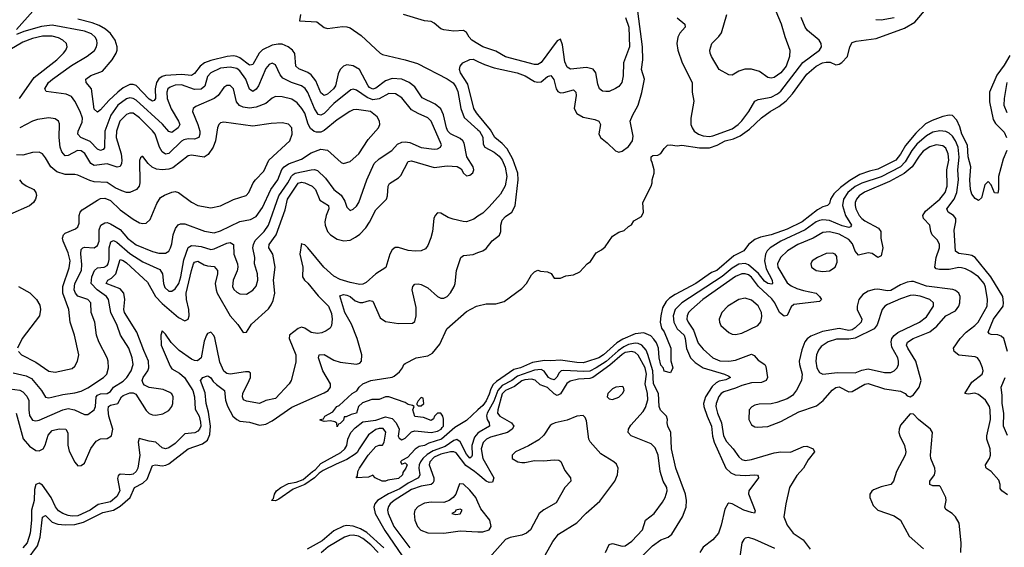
# Model space of a CAD drawing. Header units: inches. Extents: x 1843162 to 1959474, y 907081 to 1016326.
# Tile 158 of 256: x 1857170 to 1863250, y 984942 to 988197. Entities that reach past the tile are written whole.
import ezdxf

# ---------------------------------------------------------------- set-up
doc = ezdxf.new("R2010")
doc.units = ezdxf.units.IN
doc.header["$MEASUREMENT"] = 0
doc.layers.add('B8958', color=7, linetype='Continuous')
doc.layers.add('B8968', color=7, linetype='Continuous')

msp = doc.modelspace()

# ---------------------------------------------------------------- linework, layer by layer
at = {"layer": 'B8958', "color": 5}
for points, elevation in [([(1857150, 988137), (1857251.7, 988250), (1857262.4, 988270), (1857265.4, 988290), (1857260.4, 988310), (1857236.9, 988336.9), (1857197.6, 988357.6), (1857010, 988398.1)], 540), ([(1857147.5, 985770), (1857192, 985612.1), (1857230, 985565.1), (1857270, 985539.8), (1857290, 985537.8), (1857314.7, 985550), (1857328, 985572), (1857345.8, 985634.2), (1857370, 985663.1), (1857413.6, 985673.6), (1857454.3, 985670), (1857467.9, 985647.9), (1857467.6, 985572.4), (1857475.6, 985535.6), (1857510, 985466.4), (1857530, 985445.3), (1857550, 985446.3), (1857570, 985461.1), (1857608.3, 985551.7), (1857642.7, 985597.3), (1857670, 985610.1), (1857710, 985613.7), (1857736.1, 985630), (1857744.7, 985670), (1857719.8, 985750), (1857715.6, 985790), (1857718.4, 985810), (1857730, 985819.1), (1857775.5, 985830), (1857799.3, 985870), (1857810, 985878.9), (1857850, 985893.9), (1857870, 985893.9), (1857886.9, 985886.9), (1857950, 985785.6), (1857970, 985766.4), (1857990, 985759.4), (1858010, 985757.6), (1858054.5, 985765.5), (1858090, 985785.3), (1858109.3, 985810), (1858116.6, 985830), (1858116.9, 985870), (1858108.6, 985888.6), (1858097.9, 985897.9), (1858055.5, 985915.5), (1857968.7, 985928.7), (1857941.5, 985941.5), (1857932.2, 985952.2), (1857925.7, 985970), (1857931.5, 985990), (1857960.6, 986030), (1857967.9, 986050), (1857966.2, 986090), (1857935.7, 986155.7), (1857894.4, 986270), (1857817.7, 986390), (1857813.9, 986410), (1857819.4, 986470), (1857812.7, 986510), (1857790, 986536.4), (1857704.1, 986570), (1857714.8, 986590), (1857737.3, 986602.7), (1857764.6, 986630), (1857790, 986717.3), (1857810, 986712.2), (1857830, 986697.4), (1857958.5, 986578.5), (1858008.4, 986490), (1858050, 986445.7), (1858150, 986360.4), (1858190, 986339.3), (1858209.8, 986350.2), (1858215.8, 986370), (1858215.3, 986410), (1858199.6, 986470), (1858199, 986510), (1858230, 986650.3), (1858242.9, 986690), (1858250, 986700.5), (1858270, 986707.4), (1858310, 986684.4), (1858330, 986678.2), (1858370, 986675), (1858390.8, 986650), (1858390.7, 986630), (1858376.5, 986570), (1858382.4, 986530), (1858390.1, 986510), (1858469.1, 986370), (1858516.5, 986316.5), (1858550, 986266.7), (1858570, 986268.7), (1858600.5, 986319.5), (1858706.1, 986413.9), (1858722.9, 986437.1), (1858735.2, 986464.8), (1858746, 986510), (1858738.2, 986590), (1858747.5, 986670), (1858733.4, 986750), (1858708.7, 986790), (1858709.9, 986810), (1858753.5, 986870), (1858810, 987023.2), (1858823.3, 987090), (1858890, 987187.9), (1858910, 987193.9), (1858930, 987190.4), (1858977.1, 987170), (1858996.1, 987150), (1859023.6, 987083.6), (1859076.6, 987050), (1859079.2, 987030), (1859062.5, 986990), (1859054.5, 986950), (1859056.1, 986930), (1859070, 986890.3), (1859090.2, 986870), (1859130, 986843.7), (1859171.7, 986831.7), (1859210, 986837.8), (1859244.5, 986855.5), (1859270, 986874.5), (1859306.9, 986913.1), (1859330, 986947.2), (1859370, 987024.8), (1859434.8, 987090), (1859441.9, 987110), (1859446.3, 987170), (1859454.1, 987185.9), (1859510, 987221.8), (1859523.8, 987236.2), (1859570, 987321.5), (1859590, 987326.3), (1859730, 987285.8), (1859810, 987295.7), (1859871.4, 987291.4), (1859896.2, 987276.2), (1859910, 987250.4), (1859930, 987234.6), (1859950, 987236.9), (1859968.7, 987251.3), (1859975.5, 987270), (1859971.4, 987290), (1859931.8, 987351.8), (1859915.4, 987435.4), (1859906.6, 987450), (1859890, 987463.4), (1859830, 987493.6), (1859814.4, 987510), (1859805.7, 987530), (1859787.8, 987610), (1859770, 987647.3), (1859734.9, 987674.9), (1859655.8, 987715.8), (1859610, 987782.3), (1859575.4, 987810), (1859530, 987829.9), (1859470, 987834), (1859430, 987819.1), (1859370, 987774.8), (1859350, 987768.4), (1859330, 987779.6), (1859321.8, 987790), (1859268.8, 987888.8), (1859230, 987913.2), (1859190, 987918.6), (1859168.9, 987911.1), (1859148.3, 987890), (1859137, 987863), (1859119.7, 987790), (1859108.5, 987770), (1859070, 987737.5), (1859050, 987729.9), (1859030, 987746.2), (1858998.8, 987818.8), (1858970, 987857.5), (1858950, 987871.8), (1858893.4, 987893.4), (1858876.3, 987910), (1858868.3, 987988.3), (1858853.7, 988010), (1858827.2, 988030), (1858790, 988045.1), (1858766, 988046), (1858730, 988039.3), (1858670, 988011.4), (1858648.6, 987990), (1858610, 987921.3), (1858601.2, 987918.8), (1858590, 987916.6), (1858530, 987961.3), (1858510, 987970.8), (1858490, 987973.6), (1858450.4, 987970), (1858350, 987945.2), (1858312.1, 987930), (1858284.4, 987910), (1858250, 987864.1), (1858230, 987853.6), (1858170, 987859.2), (1858070, 987852.1), (1858050, 987846.6), (1858028.3, 987831.7), (1858014.9, 987810), (1858006, 987770), (1858008.7, 987711.3), (1858001.4, 987698.6), (1857990, 987693.7), (1857970, 987706.5), (1857890, 987790.9), (1857870, 987798.2), (1857850, 987796.7), (1857810, 987777.4), (1857776.2, 987750), (1857721.2, 987698.8), (1857670, 987640.2), (1857650, 987626), (1857630, 987645.1), (1857612.9, 987770), (1857580.4, 987810), (1857578.9, 987830), (1857610, 987853.6), (1857681.1, 987878.9), (1857741.8, 987950), (1857766.2, 987990), (1857771.6, 988010), (1857771, 988030), (1857759.9, 988070), (1857731.7, 988111.7), (1857699.1, 988139.1), (1857660.9, 988160.8), (1857617.3, 988177.3), (1857530, 988200.5)], 520), ([(1858905.1, 988230), (1858897.2, 988190), (1859004.7, 988184.7), (1859050, 988149.7), (1859070, 988143), (1859164.1, 988155.9), (1859190, 988154), (1859210, 988146.3), (1859279.3, 988099.3), (1859396, 987990), (1859410, 987982.8), (1859550, 987950.3), (1859625.9, 987925.9), (1859810, 987833.1), (1859847.3, 987807.3), (1859863.5, 987783.5), (1859874.9, 987754.9), (1859894.5, 987650), (1859913.9, 987593.9), (1860000, 987518.3)], 480), ([(1860000, 988048.2), (1859962.9, 988070), (1859945.4, 988090), (1859930, 988117.4), (1859910.1, 988130.1), (1859850, 988127.1), (1859790, 988134), (1859770, 988140.4), (1859730, 988176.3), (1859710, 988185.7), (1859669.7, 988189.7), (1859539.3, 988230)], 480), ([(1857110, 985920.3), (1857170.5, 985910.5), (1857190, 985900.7), (1857214.2, 985874.2), (1857226.7, 985846.7), (1857225.7, 985790), (1857230, 985755.8), (1857250, 985726.2), (1857270, 985722.2), (1857290, 985726.3), (1857435.6, 985790), (1857470, 985798.5), (1857509.3, 985789.3), (1857570, 985760.2), (1857590, 985760.8), (1857630, 985790.3), (1857637.8, 985810), (1857642.6, 985870), (1857650, 985880.7), (1857670, 985889.3), (1857710, 985890.1), (1857730, 985903.6), (1857750, 985930.1), (1857810, 985966.9), (1857831.9, 985990), (1857858.5, 986030), (1857871.1, 986068.9), (1857864.7, 986110), (1857843.2, 986170), (1857792.7, 986250), (1857772.3, 986310), (1857733.6, 986390), (1857717.8, 986470), (1857706.8, 986490), (1857648.8, 986530), (1857610.4, 986570), (1857615.9, 986610), (1857632.4, 986650), (1857650, 986666.1), (1857691, 986670), (1857710, 986680.5), (1857716, 986690), (1857722.1, 986717.9), (1857721.8, 986790), (1857732.8, 986827.2), (1857750, 986835.5), (1857770, 986825.4), (1857850, 986755.5), (1857930, 986703.1), (1858036, 986656), (1858052.3, 986630), (1858057.4, 986570), (1858065.6, 986545.6), (1858090, 986522.6), (1858110, 986521.7), (1858130, 986535.8), (1858153.1, 986570), (1858164.9, 986610), (1858184.5, 986715.5), (1858210, 986791.4), (1858230, 986803.7), (1858257.2, 986802.8), (1858290, 986798.1), (1858350, 986779.3), (1858370, 986783.8), (1858450, 986818.8), (1858470, 986822.5), (1858489.4, 986809.4), (1858492.1, 986750), (1858514.1, 986690), (1858516.6, 986670), (1858512.3, 986647.7), (1858487.6, 986590), (1858484, 986550), (1858491.9, 986531.9), (1858510, 986516.5), (1858530, 986506.5), (1858570, 986504), (1858610, 986528), (1858620.3, 986539.7), (1858630, 986552.4), (1858640.6, 986590), (1858639.5, 986630), (1858621, 986690), (1858623.1, 986730), (1858609.9, 986789.9), (1858613.7, 986810), (1858624.9, 986835.1), (1858680.7, 986890), (1858706.9, 986930), (1858769.5, 987110.5), (1858825.9, 987190), (1858847.8, 987232.2), (1858858, 987242), (1858870.5, 987249.5), (1858970, 987271.7), (1858990, 987272.6), (1859010, 987265.9), (1859059.4, 987219.4), (1859110, 987150.2), (1859154.5, 987114.5), (1859177, 987077), (1859190, 987040.7), (1859210, 987020.4), (1859230, 987028.9), (1859250, 987047.2), (1859263.5, 987070), (1859313, 987210), (1859359.9, 987310), (1859390, 987339), (1859468.5, 987390), (1859503.5, 987430), (1859530, 987441.7), (1859550, 987444.2), (1859578.4, 987438.4), (1859650, 987408.8), (1859730, 987398), (1859750, 987400.9), (1859769.4, 987410), (1859774.5, 987425.5), (1859710, 987570.7), (1859690, 987590.6), (1859630, 987617.4), (1859590, 987641.3), (1859530, 987714.2), (1859490, 987740.6), (1859450, 987740.8), (1859390, 987709.5), (1859350, 987703.2), (1859316.3, 987716.3), (1859250, 987763), (1859230, 987767.9), (1859215.4, 987764.6), (1859110, 987679.2), (1859050, 987617.6), (1859030, 987608.9), (1859013.1, 987613.1), (1858990, 987649), (1858950, 987747.1), (1858933.2, 987773.2), (1858909.9, 987789.9), (1858848.9, 987808.9), (1858795.9, 987835.9), (1858777.6, 987857.6), (1858750, 987918), (1858730, 987929.7), (1858710, 987919.7), (1858690, 987896), (1858644.7, 987790), (1858630, 987767.6), (1858610, 987754.6), (1858590, 987767.6), (1858566.6, 987830), (1858530, 987881.4), (1858510, 987895.3), (1858470, 987904.5), (1858410, 987897.3), (1858351, 987870), (1858330, 987846.4), (1858313.2, 987786.8), (1858290, 987767.6), (1858250, 987765.4), (1858170, 987794.8), (1858130, 987792.8), (1858098.6, 987781.4), (1858085.8, 987770), (1858078, 987750), (1858081.1, 987710), (1858106.2, 987646.2), (1858151.3, 987570), (1858158.1, 987550), (1858149.5, 987530), (1858110, 987501.6), (1858090, 987506.4), (1858051.9, 987551.9), (1857890, 987700.9), (1857870, 987711.6), (1857850, 987714.1), (1857830, 987709.1), (1857776.6, 987670), (1857732.8, 987607.2), (1857694.8, 987510), (1857694.3, 987405.7), (1857684.7, 987395.3), (1857670, 987390.7), (1857650, 987399.1), (1857604.6, 987444.6), (1857548.3, 987470), (1857529.9, 987489.9), (1857531.9, 987510), (1857555.8, 987564.2), (1857558.1, 987590), (1857544, 987630), (1857510, 987695.3), (1857490, 987724.1), (1857457, 987737), (1857334.3, 987754.3), (1857326, 987770), (1857348.3, 987810), (1857371.6, 987830), (1857490, 987914.1), (1857587.7, 987972.3), (1857632, 988008), (1857644.7, 988030), (1857649.1, 988050), (1857646.4, 988070), (1857635.9, 988090), (1857613.7, 988110), (1857570, 988126.5), (1857370, 988163.7), (1857305, 988155), (1857195.8, 988124.2), (1857150, 988105.6)], 540), ([(1857169.7, 987710.3), (1857259.5, 987840.5), (1857400.2, 987950), (1857440.6, 987990), (1857455.7, 988010), (1857463.1, 988030), (1857458.2, 988050), (1857436.4, 988070), (1857410, 988084.7), (1857370, 988095.5), (1857310, 988095.6), (1857250, 988081.7), (1857190, 988058.9), (1857109.4, 988010.6)], 560), ([(1860000, 987611.2), (1859990, 987623.2), (1859973.5, 987650), (1859938.3, 987798.3), (1859891.7, 987870), (1859885, 987890), (1859889.1, 987910.9), (1859906.6, 987930), (1859950, 987950.8), (1859970, 987953.9), (1860000, 987940.1)], 460), ([(1857130, 986019.1), (1857210, 985998.9), (1857243.2, 985983.2), (1857304.1, 985910), (1857330, 985868.1), (1857350, 985864.6), (1857367.6, 985867.6), (1857435.8, 985884.2), (1857510, 985894.3), (1857550, 985906.1), (1857590, 985925.8), (1857687, 985990), (1857708.9, 986010), (1857718.4, 986050), (1857716.5, 986090), (1857710.8, 986110), (1857658.4, 986210), (1857644.4, 986250), (1857633.2, 986330), (1857610.6, 986390), (1857609.8, 986450), (1857590.7, 986470.7), (1857530, 986491.6), (1857513.8, 986510), (1857506.5, 986530), (1857510.7, 986570), (1857551.1, 986650), (1857554, 986686), (1857547.8, 986752.2), (1857550, 986778.4), (1857558.9, 986790), (1857570, 986794.5), (1857630, 986790.1), (1857650, 986802.9), (1857661, 986830), (1857660, 986900), (1857670.4, 986929.6), (1857695.9, 986944.1), (1857710, 986945.3), (1857730, 986936.8), (1857790, 986902.8), (1857836.3, 986850), (1857890, 986808.4), (1857990, 986766.4), (1858030, 986756.3), (1858070, 986756.2), (1858091.1, 986768.9), (1858101.8, 986790), (1858110, 986814.8), (1858117.1, 986870), (1858131.3, 986908.7), (1858148.9, 986931.1), (1858162.5, 986937.5), (1858190, 986938.5), (1858311.4, 986891.4), (1858370, 986881.9), (1858410, 986894.1), (1858529, 986951), (1858595.6, 986964.4), (1858630, 986982.1), (1858670, 987039.3), (1858720.9, 987150), (1858764.3, 987210), (1858788.1, 987271.9), (1858802.8, 987290), (1858830, 987308), (1858910, 987336.4), (1858970, 987376.4), (1859030, 987398.4), (1859071.1, 987391.1), (1859156, 987316), (1859170, 987310.2), (1859210, 987322.2), (1859263.7, 987370), (1859321.7, 987458.3), (1859386, 987530), (1859394, 987550), (1859392.1, 987570), (1859377.7, 987597.7), (1859336.3, 987630), (1859250, 987642.4), (1859230, 987639.9), (1859208.4, 987631.6), (1859130, 987578.9), (1859050, 987512.9), (1859030, 987503.8), (1859003.6, 987503.6), (1858988.1, 987508.1), (1858966.1, 987526.1), (1858952.4, 987552.4), (1858930, 987621.2), (1858912.9, 987650), (1858884.1, 987684.1), (1858850, 987707.1), (1858790, 987720.8), (1858750, 987722.6), (1858730, 987713.6), (1858690, 987680.5), (1858630, 987657.5), (1858590, 987652.1), (1858550, 987657.5), (1858527.4, 987667.4), (1858508.7, 987690), (1858490, 987771.2), (1858470, 987790.8), (1858450, 987791.8), (1858430, 987779.7), (1858395, 987730), (1858370.1, 987709.9), (1858258.1, 987661.9), (1858241.1, 987650), (1858236.2, 987630), (1858270.4, 987550.4), (1858282.1, 987510), (1858283.3, 987490), (1858276.3, 987470), (1858250, 987459.4), (1858210, 987461.8), (1858184, 987456), (1858170, 987448.3), (1858090, 987370.5), (1858070, 987368.3), (1858050, 987381.2), (1858033.9, 987410), (1858006.8, 987490), (1857990, 987512.2), (1857910, 987591.8), (1857870, 987619.6), (1857850, 987619.6), (1857830, 987612.2), (1857787.6, 987570), (1857767.6, 987510), (1857764.8, 987470), (1857797.4, 987370), (1857801.6, 987330), (1857799.3, 987310), (1857790, 987291.8), (1857771.8, 987288.2), (1857710, 987308.7), (1857630, 987297.9), (1857610, 987309.9), (1857571.4, 987371.4), (1857550, 987388.6), (1857527.2, 987390), (1857470, 987359.3), (1857450, 987358), (1857430, 987381.1), (1857420.3, 987410), (1857413.1, 987470), (1857415.2, 987555.2), (1857409.7, 987570), (1857390, 987584.5), (1857350.6, 987590.6), (1857279.2, 987580.8), (1857250, 987570.6), (1857170, 987529.8)], 560), ([(1857162, 986150), (1857182, 986130), (1857270, 986083.5), (1857350, 986029.4), (1857390, 986022.3), (1857494.7, 986045.3), (1857510, 986060.4), (1857526.6, 986090), (1857535.4, 986130), (1857508.6, 986250), (1857480.8, 986330), (1857473, 986410), (1857436, 986510), (1857435.6, 986550), (1857474.8, 986665.2), (1857480.8, 986710), (1857470, 986758.9), (1857438, 986830), (1857434.8, 986850), (1857439.7, 986870), (1857450, 986880.3), (1857513.9, 986906.1), (1857530, 986918.7), (1857537.7, 986942.3), (1857537.8, 986990), (1857544.1, 987010), (1857555.3, 987024.7), (1857650, 987084.2), (1857670, 987093.6), (1857696.5, 987096.5), (1857730, 987080.9), (1857790, 987024.2), (1857870, 986966.5), (1857910, 986943.9), (1857930, 986939.1), (1857950, 986942.3), (1857975.6, 986964.4), (1858016.8, 987063.2), (1858040.5, 987099.5), (1858064.6, 987115.4), (1858110, 987133.6), (1858130, 987136.5), (1858150, 987131.3), (1858230, 987071.1), (1858270, 987050.2), (1858350, 987036.9), (1858410, 987048.4), (1858490, 987086.7), (1858567.7, 987112.3), (1858586, 987130), (1858611.6, 987190), (1858625.3, 987210), (1858677.6, 987262.4), (1858708.5, 987330), (1858839.2, 987450), (1858852.5, 987490), (1858849.8, 987529.8), (1858830, 987552.3), (1858790, 987561.4), (1858723.4, 987556.6), (1858610, 987539.5), (1858430, 987565.3), (1858410, 987561.1), (1858399.6, 987550), (1858391, 987529), (1858379, 987450), (1858365.5, 987410), (1858334.8, 987365.2), (1858310.1, 987349.9), (1858230, 987360.5), (1858210, 987356.3), (1858116.2, 987283.8), (1858090, 987274.1), (1858050, 987269.8), (1858014.3, 987274.3), (1857987.4, 987287.4), (1857962.9, 987310), (1857930, 987354), (1857926.4, 987353.6), (1857916, 987344), (1857910.7, 987329.3), (1857911.8, 987190), (1857907.6, 987170), (1857891, 987149), (1857850, 987130.8), (1857830, 987131.5), (1857801.2, 987141.2), (1857760.6, 987160.6), (1857710, 987193.2), (1857630, 987197.5), (1857604.1, 987204.1), (1857530, 987237), (1857510, 987242.2), (1857450, 987242.6), (1857399, 987259), (1857361.6, 987290), (1857330, 987344.7), (1857310, 987369.7), (1857290, 987380.4), (1857250, 987377.2), (1857190, 987361.5), (1857150, 987363.5)], 580), ([(1857168.7, 987210), (1857184.2, 987190), (1857210, 987171.5), (1857256.5, 987150), (1857269, 987130), (1857272.8, 987112.8), (1857268.1, 987090), (1857254.4, 987070), (1857230, 987049), (1857110, 986995.8)], 580), ([(1860000, 986983.9), (1859973.9, 986966.1), (1859930, 986950.9), (1859909, 986951), (1859846, 986966), (1859816.7, 986976.7), (1859770, 987003.5), (1859750, 987006), (1859735.1, 986990), (1859727.8, 986970), (1859718.7, 986890), (1859709.2, 986850.8), (1859690, 986804.9), (1859675.7, 986784.3), (1859648.8, 986771.2), (1859611.6, 986768.4), (1859570, 986772.9), (1859510, 986791), (1859489.3, 986790.7), (1859470, 986778), (1859454.9, 986750), (1859432, 986668), (1859370, 986628.3), (1859310, 986575.9), (1859290, 986565.3), (1859270, 986562.7), (1859210, 986575.9), (1859150, 986595), (1859110, 986614.7), (1859047.7, 986670), (1858950, 986789.4), (1858930, 986808), (1858911.9, 986811.9), (1858910, 986816), (1858899.4, 986750), (1858917.8, 986670), (1858916.8, 986610), (1858928.2, 986590), (1858950, 986571.8), (1859014.1, 986494.1), (1859077.2, 986430), (1859094.7, 986385.3), (1859098.7, 986350), (1859095.6, 986310), (1859086.8, 986293.2), (1859063.6, 986276.4), (1859035, 986265), (1859010, 986261), (1858970, 986268), (1858930, 986294.3), (1858910, 986299.8), (1858890, 986292.8), (1858835.7, 986250), (1858834.5, 986230), (1858874.5, 986130), (1858875.9, 986084.1), (1858847.2, 985970), (1858833.7, 985950), (1858750, 985860.2), (1858690, 985847.3), (1858650, 985828.8), (1858570, 985842.6), (1858552.2, 985852.2), (1858544.9, 985870), (1858548.5, 985890), (1858587.5, 985970), (1858594.7, 985990), (1858595.6, 986015.6), (1858584.8, 986024.8), (1858565.3, 986025.3), (1858470, 986010.5), (1858450, 986014.6), (1858430, 986029.4), (1858405, 986085), (1858374.2, 986234.2), (1858368.7, 986248.7), (1858350, 986270.2), (1858330, 986261.8), (1858324, 986250), (1858310, 986214.6), (1858291.3, 986110), (1858268.1, 986091.9), (1858250, 986093.4), (1858230, 986101.7), (1858155.2, 986155.2), (1858106.1, 986206.1), (1858070, 986257.4), (1858050, 986277.3), (1858041.2, 986250), (1858043.1, 986190), (1858098.6, 986058.6), (1858110, 986043.2), (1858156.5, 986016.5), (1858187.3, 985990), (1858238.6, 985910), (1858248.5, 985870), (1858253.4, 985793.4), (1858277.7, 985750), (1858286.1, 985713.9), (1858287.8, 985690), (1858280.7, 985670), (1858270, 985657.8), (1858251.2, 985648.8), (1858190, 985641.3), (1858130, 985581.5), (1858090, 985554.8), (1858070, 985549.5), (1858050, 985554.8), (1858010, 985591.2), (1857970, 985595.8), (1857907.6, 985612.4), (1857901.8, 985590), (1857912.2, 985510), (1857899.3, 985430), (1857889.6, 985410.4), (1857870, 985394), (1857850, 985388.4), (1857790, 985393), (1857777.6, 985382.4), (1857773.4, 985366.6), (1857788.9, 985290), (1857770, 985255.3), (1857730, 985223.4), (1857654.9, 985205.1), (1857604.9, 985170), (1857530, 985136.6), (1857493.6, 985133.6), (1857470, 985137.3), (1857436.6, 985150), (1857410, 985167.5), (1857391, 985191), (1857363.6, 985250), (1857310, 985325.5), (1857290, 985336.6), (1857270, 985330.2), (1857261.8, 985298.2), (1857259.6, 985230), (1857242.2, 985170), (1857242.8, 985110), (1857235.2, 985030), (1857216.6, 984970), (1857190, 984938.2)], 480), ([(1857215.4, 984864.6), (1857279.1, 984950), (1857296, 985004), (1857311.5, 985128.5), (1857330, 985139.1), (1857370, 985096.8), (1857404.8, 985084.8), (1857450, 985079.6), (1857510, 985081.6), (1857563.1, 985096.9), (1857682.9, 985157.1), (1857750, 985171.4), (1857790, 985196.1), (1857852.2, 985250), (1857879.8, 985310), (1857930, 985337), (1857957.5, 985362.5), (1857990, 985446.5), (1858009.1, 985450.9), (1858050, 985444.9), (1858071.5, 985448.5), (1858090, 985457.5), (1858210, 985550.1), (1858299.2, 985580.8), (1858330, 985603.7), (1858343.2, 985636.8), (1858347.9, 985690), (1858335.2, 985775.2), (1858321.1, 985830), (1858314.7, 985894.7), (1858287.4, 985970), (1858301.6, 985990), (1858330, 986000.2), (1858336.8, 985996.8), (1858350, 985987.7), (1858365, 985965), (1858385.7, 985945.7), (1858435, 985910), (1858441.9, 985850), (1858453.6, 985813.6), (1858487.1, 985750), (1858510, 985730.1), (1858530, 985720.7), (1858590, 985713.4), (1858650, 985694.7), (1858690, 985701.5), (1858730, 985723), (1858850, 985806.9), (1859050, 985895), (1859074.6, 985910), (1859089.8, 985930), (1859089.9, 985950), (1859041.6, 986030), (1859015.3, 986110), (1859019.5, 986130), (1859050, 986130.7), (1859110, 986097.3), (1859150, 986083.5), (1859250, 986071.1), (1859270, 986077.3), (1859280.3, 986090), (1859283.2, 986130), (1859254.5, 986230), (1859219, 986319), (1859178.2, 986390), (1859146.3, 986493.7), (1859170, 986501.6), (1859190, 986498.4), (1859210, 986488.6), (1859241.5, 986461.5), (1859270, 986451.2), (1859290, 986451.3), (1859330, 986464.7), (1859350, 986460.3), (1859396.9, 986356.9), (1859430, 986335.6), (1859510, 986322.3), (1859594.8, 986325.2), (1859610, 986335.5), (1859618, 986370), (1859617.7, 986422.3), (1859594.5, 986530), (1859598, 986550), (1859610, 986566), (1859630, 986567.2), (1859650, 986562.3), (1859690, 986542), (1859750, 986490.2), (1859770, 986479.6), (1859790, 986479), (1859810, 986488.9), (1859830, 986512.2), (1859852.8, 986550), (1859858.8, 986570), (1859867.6, 986650), (1859894.5, 986730), (1859910, 986742.4), (1859970, 986748.8), (1860000, 986760)], 460), ([(1857163.2, 986550), (1857231.6, 986511.6), (1857273.7, 986470), (1857294.9, 986434.9), (1857299.5, 986410), (1857292.1, 986370), (1857186.3, 986230), (1857157.4, 986170)], 580), ([(1860000, 985789.4), (1859930, 985724.8), (1859858, 985682), (1859775.2, 985610), (1859695.6, 985584.4), (1859670, 985569.9), (1859636.2, 985563.8), (1859612.7, 985547.3), (1859564, 985496), (1859530, 985478), (1859522, 985470), (1859530, 985454), (1859550, 985462), (1859562, 985450), (1859554.8, 985430), (1859536.4, 985403.6), (1859534.3, 985390), (1859510, 985367.2), (1859444, 985356), (1859429.4, 985349.4), (1859409.2, 985349.2), (1859366, 985370), (1859350, 985386), (1859324.7, 985375.3), (1859248, 985370), (1859256.4, 985383.6), (1859259, 985410), (1859269.4, 985430.6), (1859322, 985510), (1859370, 985564.7), (1859390, 985572), (1859410, 985571.3), (1859421.2, 985590), (1859431.3, 985651.3), (1859414.5, 985674.5), (1859390, 985675.6), (1859370, 985669.3), (1859324.4, 985635.6), (1859265.5, 985550), (1859254, 985526), (1859242.6, 985517.4), (1859190, 985482.9), (1859124.2, 985455.8), (1859044.4, 985415.6), (1859020.3, 985399.7), (1858990.3, 985369.7), (1858931, 985330), (1858859.8, 985300.2), (1858770, 985238), (1858749, 985229), (1858726, 985230), (1858738, 985242), (1858744, 985270), (1858755.3, 985290), (1858782, 985310), (1858830, 985336.3), (1858877, 985343), (1858920.1, 985359.9), (1858977.2, 985410), (1858997.6, 985422.4), (1859030, 985459.1), (1859153, 985527), (1859178, 985550), (1859189.3, 985570), (1859196, 985610), (1859214.5, 985650), (1859241, 985679), (1859290, 985715.5), (1859370, 985726), (1859430, 985746), (1859470, 985736.4), (1859495.8, 985710), (1859512.4, 985670), (1859507.1, 985627.1), (1859514.2, 985614.2), (1859530, 985604.9), (1859550, 985614.9), (1859590, 985654), (1859610, 985660.7), (1859710, 985650.4), (1859750, 985658), (1859773.2, 985670), (1859778, 985682), (1859788, 985690), (1859788, 985732), (1859784, 985750), (1859770, 985768.7), (1859750, 985768.7), (1859731.3, 985750), (1859726, 985734), (1859710, 985724), (1859663.2, 985743.2), (1859610, 985748), (1859598, 985790), (1859606, 985810), (1859596.4, 985816.4), (1859570, 985822), (1859550, 985835.3), (1859450, 985869.2), (1859430, 985869.2), (1859390, 985854), (1859345.4, 985854.6), (1859286.4, 985833.6), (1859262, 985810), (1859250.5, 985769.5), (1859218, 985762), (1859186, 985746), (1859174, 985746), (1859170, 985726), (1859150, 985706), (1859138, 985702), (1859130, 985686), (1859128, 985708), (1859116.4, 985716.4), (1859090, 985722), (1859050, 985718), (1859026, 985726), (1859026, 985730), (1859045.2, 985734.8), (1859055.3, 985750), (1859103.2, 985776.8), (1859127.6, 985810), (1859142.7, 985817.3), (1859223.7, 985890), (1859252.1, 985907.9), (1859267, 985930), (1859289.4, 985950), (1859338, 985970), (1859470, 985991.3), (1859483.1, 985996.9), (1859515.5, 986024.5), (1859534, 986050), (1859542, 986070), (1859550, 986076), (1859619, 986110), (1859690, 986123), (1859719.4, 986140.6), (1859765.3, 986194.7), (1859807.3, 986290), (1859930, 986397.6), (1859990.3, 986430.3), (1860000, 986432.4)], 440), ([(1860000, 985645.1), (1859978.9, 985621.1), (1859961.2, 985570), (1859963.9, 985510), (1859960.5, 985499.5), (1859950, 985491.6), (1859930, 985516.1), (1859890, 985592.7), (1859870, 985607.3), (1859850, 985600.1), (1859796.8, 985563.2), (1859723.8, 985536.2), (1859686.5, 985513.5), (1859659, 985490), (1859645, 985470), (1859637.9, 985450), (1859635.6, 985430), (1859641.1, 985390), (1859631.8, 985370), (1859570, 985337.9), (1859516.9, 985303.1), (1859448, 985272), (1859379.6, 985230), (1859362.7, 985210), (1859356.8, 985190), (1859366.2, 985150), (1859425.1, 985045.1), (1859531.8, 984890)], 460), ([(1860000, 985392.6), (1859979.4, 985410), (1859925.7, 985445.7), (1859864.7, 985524.7), (1859850, 985530.9), (1859830, 985529.9), (1859770, 985516.4), (1859730, 985498.2), (1859702.6, 985470), (1859698, 985450), (1859728.3, 985370), (1859728.2, 985350), (1859721.7, 985338.3), (1859710.6, 985329.4), (1859650, 985318.4), (1859590, 985297.6), (1859482, 985230), (1859458.4, 985210), (1859447.1, 985192.9), (1859441.6, 985170), (1859444.5, 985150), (1859480.3, 985070), (1859579.2, 984939.2)], 480), ([(1860000, 985219.5), (1859986.4, 985250), (1859950, 985294.4), (1859910, 985331), (1859886.5, 985333.5), (1859862.9, 985270), (1859847.7, 985250), (1859821.3, 985230), (1859790, 985218.9), (1859710, 985220.8), (1859670, 985215.1), (1859630, 985194.6), (1859610.7, 985170), (1859606.3, 985150), (1859609.3, 985110), (1859626.5, 985070), (1859647.8, 985047.8), (1859690, 985030.5), (1859790, 985029), (1859890, 985043.6), (1860000, 985038.1)], 520), ([(1859419.5, 984939.5), (1859314.2, 985034.2), (1859275.6, 985055.6), (1859230, 985071.7), (1859190, 985075.4), (1859170, 985072.3), (1859110, 985042.6), (1859037.4, 984982.6), (1858946, 984930)], 460), ([(1859384.5, 984910), (1859337.6, 984957.6), (1859290, 984996.2), (1859263.2, 985010), (1859230, 985017.3), (1859205.7, 985014.3), (1859176.5, 985003.5), (1859074.4, 984945.6), (1859032.6, 984907.4)], 480)]:
    msp.add_lwpolyline(points, dxfattribs=dict(at, elevation=elevation))
for points, elevation in [([(1859650, 985866), (1859630, 985846), (1859622, 985830), (1859622, 985822), (1859630, 985814), (1859650, 985814), (1859666, 985830), (1859662, 985862)], 440), ([(1859890, 985176.4), (1859863.1, 985170), (1859858.7, 985161.3), (1859838.8, 985150), (1859864, 985144), (1859890, 985148), (1859902, 985170)], 540)]:
    msp.add_lwpolyline(points, close=True, dxfattribs=dict(at, elevation=elevation))
at = {"layer": 'B8968', "color": 5}
for points, elevation in [([(1860000, 986432.4), (1860050, 986443.1), (1860110, 986444), (1860162, 986458), (1860270, 986538), (1860299, 986570), (1860330, 986622), (1860350, 986642), (1860370, 986652), (1860385.4, 986645.4), (1860430, 986642), (1860451.1, 986631.1), (1860470, 986602), (1860510, 986602), (1860543.1, 986616.9), (1860590, 986622), (1860630, 986642), (1860675.3, 986690), (1860695.1, 986704.9), (1860730, 986758), (1860763.1, 986776.9), (1860784.7, 986795.3), (1860830, 986861), (1860870, 986886), (1860903.1, 986896.9), (1860930, 986922), (1860948.4, 986931.6), (1860963.1, 986956.9), (1861010, 986982), (1861022, 987010), (1861019, 987070), (1861068.7, 987170), (1861075.3, 987190), (1861075.3, 987210), (1861088.7, 987250), (1861088.7, 987270), (1861076.4, 987316.4), (1861068.7, 987330), (1861068.7, 987351.3), (1861080.4, 987359.6), (1861110, 987362), (1861130, 987372), (1861150, 987402), (1861170, 987422), (1861190, 987424.7), (1861230, 987418.8), (1861258, 987422), (1861367.3, 987407.3), (1861430, 987406.8), (1861477.7, 987422.3), (1861526.6, 987450), (1861577.3, 987462.7), (1861620, 987480), (1861677.7, 987522.3), (1861750, 987591), (1861804.7, 987630), (1861858.9, 987661.1), (1861904.1, 987695.9), (1861941.4, 987738.6), (1862030, 987860.9), (1862088, 987910), (1862128.3, 987930), (1862150, 987935.5), (1862174.3, 987934.3), (1862210, 987918.8), (1862230, 987922.8), (1862246.8, 987933.2), (1862281.2, 987970), (1862297.2, 988030), (1862310, 988056), (1862335.9, 988064.1), (1862458.5, 988081.5), (1862634.4, 988145.6), (1862698.5, 988181.5), (1862770, 988265.7)], 440), ([(1860000, 987940.1), (1860041.2, 987921.2), (1860100.6, 987900.6), (1860242.8, 987870), (1860291.3, 987851.3), (1860350, 987815.4), (1860370, 987810.6), (1860390, 987814.4), (1860430, 987847.1), (1860450, 987853.6), (1860468, 987828), (1860482.2, 987770), (1860493.3, 987753.3), (1860510, 987745.4), (1860530, 987746.9), (1860590, 987763.8), (1860604.5, 987750), (1860605.9, 987730), (1860593.8, 987650), (1860610, 987618.3), (1860650, 987596), (1860721.7, 987581.7), (1860745.7, 987570), (1860756.1, 987550), (1860747.2, 987492.8), (1860757.3, 987470), (1860798.3, 987438.3), (1860850, 987387.8), (1860870, 987380.7), (1860890, 987385.5), (1860930, 987415.4), (1860955.3, 987450), (1860957.9, 987477.9), (1860940.7, 987570), (1860953.3, 987606.7), (1860989.9, 987670.1), (1861012.6, 987747.5), (1861027.5, 987830), (1861009.9, 987890), (1861017.5, 987950), (1861016.1, 988030), (1860987.7, 988250)], 460), ([(1861839.7, 988250), (1861872.1, 988172.1), (1861894.2, 988094.2), (1861926.3, 988010), (1861924.4, 987970), (1861902.4, 987910), (1861870, 987869.4), (1861830, 987841.1), (1861810, 987836.1), (1861790, 987839.5), (1861738.4, 987878.4), (1861690, 987891.7), (1861647.3, 987892.7), (1861610, 987879.5), (1861570, 987855.5), (1861550, 987856.3), (1861489.3, 987889.3), (1861441.7, 987970), (1861433.7, 987990), (1861432, 988010), (1861444.9, 988050), (1861487.2, 988092.8), (1861503.5, 988116.5), (1861536, 988230)], 480), ([(1860911, 988210), (1860932, 988150), (1860936.6, 988030), (1860898.1, 987930), (1860897.3, 987850), (1860888.4, 987810), (1860870, 987784.6), (1860850, 987771.7), (1860810, 987754.9), (1860790, 987753.4), (1860770, 987756.5), (1860750, 987770.6), (1860739.4, 987799.4), (1860728.4, 987870), (1860712.2, 987892.2), (1860670, 987901.4), (1860570.9, 987890.9), (1860550, 987904.4), (1860536.2, 987936.2), (1860522.6, 988042.6), (1860510, 988076.5), (1860490, 988065.6), (1860390, 987933.5), (1860370, 987920.7), (1860350, 987921.4), (1860170, 987968.4), (1860110, 988003.4), (1860030, 988030.6), (1860000, 988048.2)], 480), ([(1861230, 988208.3), (1861277.8, 988170), (1861279.6, 988150), (1861246.1, 988113.9), (1861233.7, 988090), (1861228.2, 988050), (1861234.5, 988010), (1861261.9, 987930), (1861321.8, 987810), (1861322.6, 987750), (1861333.7, 987693.7), (1861315, 987590), (1861315.5, 987550), (1861322.1, 987530), (1861334.8, 987510), (1861361.6, 987490), (1861390, 987481), (1861430, 987477.2), (1861450, 987480.6), (1861570, 987524.6), (1861606.8, 987550), (1861630, 987573.5), (1861672.3, 987630), (1861710, 987695), (1861730, 987704.7), (1861810, 987719.9), (1861850, 987739.5), (1861870, 987755.8), (1862006.5, 987933.5), (1862108.5, 988010), (1862121.4, 988030), (1862119.9, 988050), (1862107.6, 988070), (1862034.1, 988130), (1862019.7, 988150), (1861996.6, 988210)], 460), ([(1862457.5, 988197.5), (1862490, 988195.3), (1862569.7, 988210)], 460), ([(1863284.1, 987975.9), (1863250, 987917.2), (1863204.7, 987855.3), (1863159.8, 987750), (1863158.8, 987690), (1863181.6, 987581.6), (1863195.9, 987555.9), (1863250, 987503.7), (1863264.9, 987470)], 440), ([(1863265.5, 987810), (1863248.6, 987711.4), (1863248.2, 987670), (1863265.3, 987625.3)], 460), ([(1860000, 986760), (1860030, 986771.3), (1860050, 986785.2), (1860087.9, 986832.1), (1860132.6, 986867.4), (1860141, 986890), (1860141.6, 986930), (1860150, 986960.2), (1860170, 986982.7), (1860209.9, 987010.1), (1860230.4, 987049.6), (1860248.5, 987210), (1860246, 987250), (1860215.6, 987335.6), (1860181, 987401), (1860150, 987433.2), (1860103.4, 987470), (1860077.8, 987517.8), (1860000, 987611.2)], 460), ([(1863267, 987390), (1863244.1, 987335.9), (1863214.4, 987230), (1863214.6, 987150), (1863210, 987126), (1863190, 987128), (1863170, 987178), (1863150, 987198), (1863130, 987178), (1863110, 987098), (1863090, 987082), (1863070, 987094), (1863050, 987121.2), (1863041, 987150), (1863037.8, 987210), (1863043, 987290), (1863026.5, 987350), (1863022.6, 987422.6), (1862988.8, 987490), (1862975.6, 987535.6), (1862957.2, 987577.2), (1862930, 987605.7), (1862910, 987608.1), (1862870, 987599.7), (1862803.9, 987576.1), (1862764.5, 987555.5), (1862703, 987497), (1862639.7, 987420.3), (1862610, 987367.1), (1862579.6, 987330), (1862470, 987275), (1862417, 987263), (1862358.8, 987241.2), (1862295.5, 987204.5), (1862237.8, 987162.2), (1862197, 987123), (1862177.1, 987090), (1862170, 987063), (1862158.9, 987050), (1862130, 987041.7), (1862096.1, 987023.9), (1862003, 986950), (1861910, 986904.6), (1861810, 986868.8), (1861744.4, 986855.6), (1861710, 986839.9), (1861671.1, 986810), (1861640.9, 986770), (1861579.8, 986740.2), (1861474.1, 986650), (1861443.1, 986636.9), (1861345.4, 986570), (1861217.6, 986502.4), (1861181.9, 986478.1), (1861162.6, 986457.4), (1861140.4, 986419.6), (1861128.4, 986370), (1861125.3, 986330), (1861134.4, 986294.4), (1861150, 986271.8), (1861191.8, 986170), (1861191.9, 986091.9), (1861202.8, 986050), (1861190, 986018), (1861150, 986029), (1861146.3, 986046.3), (1861130, 986066.3), (1861118.5, 986110), (1861115.4, 986170), (1861102.5, 986202.5), (1861086.6, 986226.6), (1861067.1, 986247.1), (1861025.3, 986265.3), (1860970, 986258.7), (1860894, 986226), (1860857.6, 986202.4), (1860775.4, 986130), (1860746.5, 986110), (1860670, 986085.8), (1860650, 986081), (1860610, 986082.7), (1860510, 986097.4), (1860450, 986091.9), (1860410, 986093.8), (1860337.4, 986082.6), (1860262.6, 986050), (1860221.7, 986038.3), (1860114.3, 985965.7), (1860094.5, 985945.5), (1860079.5, 985920.5), (1860070, 985887.1), (1860050, 985845), (1860030, 985817), (1860000, 985789.4)], 440), ([(1860000, 987518.3), (1860010, 987509.5), (1860030, 987472.4), (1860033.1, 987430), (1860042.1, 987410), (1860099.4, 987379.4), (1860130, 987356), (1860150.3, 987330), (1860167.9, 987287.9), (1860179.2, 987230), (1860168.3, 987171.7), (1860140, 987120), (1860070, 987041.8), (1860030, 987004.3), (1860000, 986983.9)], 480), ([(1863270.7, 986150), (1863246.5, 986230), (1863230, 986243.7), (1863210, 986252.4), (1863170, 986254), (1863158.5, 986258.5), (1863149.8, 986270), (1863183.9, 986350), (1863243.9, 986430), (1863246.1, 986450), (1863240.4, 986490), (1863167.7, 986610), (1863070, 986729.1), (1863050, 986741.5), (1863030, 986747.2), (1862970, 986754), (1862949.9, 986769.9), (1862940.7, 986899.3), (1862951.1, 986950), (1862950.5, 986970), (1862936.2, 986990), (1862903.9, 987010), (1862894.8, 987030), (1862940.6, 987090), (1862956.3, 987130), (1862966.7, 987210), (1862962.6, 987270), (1862970.7, 987349.3), (1862965.8, 987410), (1862948.9, 987450), (1862930, 987478.3), (1862910, 987497.4), (1862890, 987506.5), (1862851.2, 987511.2), (1862810, 987503), (1862770, 987481.3), (1862710, 987429.9), (1862680.1, 987390), (1862638.9, 987321.1), (1862609.3, 987290), (1862490, 987226.9), (1862370, 987188.7), (1862330, 987167.6), (1862284.5, 987130), (1862257.2, 987090), (1862251.6, 987050), (1862270.1, 986990), (1862306.5, 986930), (1862300.7, 986919.3), (1862290, 986915.4), (1862250, 986924.4), (1862170, 986958.1), (1862130, 986962.1), (1862110, 986957.8), (1862089.5, 986950), (1862019.9, 986900.1), (1861869.4, 986830), (1861804.1, 986790), (1861785.8, 986770), (1861775.2, 986750), (1861769.3, 986710), (1861780.2, 986660.2), (1861816.2, 986590), (1861818.5, 986570), (1861815.1, 986564.9), (1861790, 986569.9), (1861770, 986584.7), (1861732, 986632), (1861670, 986684.9), (1861650, 986692.3), (1861611.4, 986688.6), (1861570, 986663.9), (1861507.2, 986612.8), (1861258.9, 986450), (1861218.2, 986410), (1861204.5, 986370), (1861209.7, 986330), (1861230.6, 986290), (1861273.6, 986250), (1861280.3, 986230), (1861287.4, 986167.4), (1861312.5, 986110), (1861341.3, 986081.3), (1861390, 986048.2), (1861521.6, 986010), (1861550, 985998.7), (1861558.7, 985990), (1861530, 985975.3), (1861490, 985966.8), (1861470, 985955.8), (1861446.5, 985933.5), (1861405.3, 985870), (1861393.6, 985830), (1861395.1, 985810), (1861414.6, 985750), (1861442.1, 985690), (1861448.3, 985628.3), (1861457.8, 985590), (1861530.1, 985430.1), (1861560.9, 985400.9), (1861589.1, 985389.1), (1861650, 985384.8), (1861708.2, 985388.2), (1861726.6, 985386.6), (1861730, 985381), (1861732.6, 985370), (1861673.4, 985290), (1861671.5, 985271.5), (1861712.6, 985167.4), (1861707.1, 985152.9), (1861690, 985156.8), (1861642.7, 985170), (1861570, 985210.6), (1861550, 985214.6), (1861543.1, 985210), (1861523.5, 985176.5), (1861501.4, 985078.6), (1861485.5, 985030), (1861451.4, 984988.6), (1861390, 984942), (1861370.2, 984910)], 460), ([(1863270, 985266.4), (1863234.8, 985290), (1863224.9, 985304.9), (1863224, 985330), (1863216, 985356), (1863169.3, 985409.3), (1863137.6, 985430), (1863136.1, 985436.1), (1863135.1, 985450), (1863159.8, 985490), (1863164.4, 985510), (1863163.4, 985550), (1863143.1, 985610), (1863142.2, 985630), (1863164.6, 985730), (1863163.7, 985790), (1863159.4, 985810), (1863134, 985850), (1863090, 985885.4), (1863067.8, 985892.2), (1863026.7, 985886.7), (1863006, 985890), (1863050, 985959.8), (1863114, 986010), (1863120.4, 986030), (1863116, 986050), (1863099.1, 986090), (1863084.2, 986110), (1863070, 986117.1), (1862970, 986128.2), (1862940.6, 986150), (1862936.3, 986170), (1862977.2, 986230), (1863014.6, 986270), (1863069.2, 986310.8), (1863088.1, 986331.9), (1863143.6, 986430), (1863146.9, 986470), (1863133.7, 986546.3), (1863125, 986570), (1863091.8, 986610), (1863043.2, 986643.2), (1863010, 986660.3), (1862986, 986666), (1862970, 986668), (1862910, 986656.1), (1862850, 986656.5), (1862830, 986658.9), (1862822, 986670), (1862830, 986730.4), (1862849.9, 986790), (1862849.2, 986810), (1862837.1, 986837.1), (1862805.8, 986870), (1862795.8, 986890), (1862789.8, 986930), (1862751.5, 986970), (1862747.1, 986990), (1862763.3, 987016.7), (1862851.8, 987090), (1862885.1, 987130), (1862896.7, 987170), (1862895.1, 987270), (1862908.5, 987330), (1862904.7, 987370), (1862890, 987403.7), (1862870, 987419.4), (1862830, 987425.6), (1862790, 987412.7), (1862750, 987385), (1862724.2, 987355.8), (1862681.9, 987290), (1862631.7, 987248.3), (1862541.1, 987198.9), (1862386.7, 987133.3), (1862353.4, 987110), (1862337.6, 987090), (1862330.1, 987070), (1862329.3, 987050), (1862333.6, 987030), (1862353.2, 986990), (1862370, 986969.6), (1862390, 986955.7), (1862474, 986910), (1862487.3, 986890), (1862488.3, 986850), (1862500.6, 986790), (1862490, 986739.7), (1862470, 986730.8), (1862434, 986754), (1862410, 986758.7), (1862350, 986744.3), (1862330, 986768.5), (1862313.6, 986813.6), (1862290, 986841.7), (1862230, 986873.7), (1862170, 986889.2), (1862130, 986884.8), (1862070, 986849.9), (1861974.8, 986810), (1861910.7, 986770), (1861867.3, 986730), (1861849.4, 986690.6), (1861851.4, 986670), (1861910, 986573.7), (1861934.9, 986554.9), (1861970, 986538.6), (1862010, 986525.5), (1862088.9, 986510), (1862110.1, 986490), (1862121.2, 986470), (1862110, 986458.8), (1861950, 986439.3), (1861933.5, 986426.5), (1861910, 986372), (1861890, 986368.3), (1861862.9, 986390), (1861833, 986450), (1861815.3, 986475.3), (1861732.6, 986550), (1861690, 986608.6), (1861670, 986623.4), (1861650.7, 986630), (1861630, 986629), (1861590, 986612.2), (1861389.6, 986470), (1861318.3, 986410), (1861300.8, 986390), (1861292, 986370), (1861290.6, 986350), (1861297.4, 986330), (1861330, 986280.5), (1861360.8, 986200.8), (1861390, 986165.1), (1861451, 986111), (1861493.2, 986093.2), (1861550, 986089.4), (1861590, 986096.9), (1861690, 986133.2), (1861706.1, 986126.1), (1861730, 986095.5), (1861770.6, 986070.6), (1861778.2, 986058.2), (1861788.6, 985990), (1861779.1, 985970), (1861750, 985959), (1861690, 985956.6), (1861630, 985939.8), (1861590, 985922.8), (1861518.5, 985901.5), (1861501.2, 985890), (1861487.3, 985872.7), (1861470.5, 985830), (1861469.3, 985810), (1861478.9, 985770), (1861503.4, 985710), (1861515.7, 985630), (1861535.1, 985595.1), (1861575.9, 985550), (1861610, 985499.7), (1861630, 985484.1), (1861650, 985478.4), (1861690, 985484.4), (1861830, 985525), (1861870, 985530.1), (1861930, 985528.4), (1862010, 985564.1), (1862030, 985566.4), (1862069.1, 985549.1), (1862078, 985530), (1862039.2, 985480.8), (1862009.7, 985430.3), (1861970, 985385.6), (1861924.5, 985310), (1861901.1, 985210), (1861889.1, 985130), (1861910, 985079.3), (1861946.5, 985030), (1862008.9, 984988.9), (1862051.6, 984930)], 480), ([(1861015.6, 984890), (1861077.8, 984950), (1861130, 984987.8), (1861174.8, 985005.2), (1861197.8, 985022.2), (1861263, 985130), (1861285.4, 985190), (1861288.7, 985230), (1861280.9, 985270), (1861222.7, 985430), (1861195.8, 985550), (1861190.3, 985650.3), (1861172.2, 985690), (1861167.8, 985710), (1861169.8, 985730), (1861163.5, 985750), (1861127.5, 985787.5), (1861118.7, 985810), (1861114.5, 985890), (1861084.8, 985950), (1861080.8, 986030), (1861050, 986132.3), (1861038.7, 986158.7), (1861012.1, 986190), (1860990, 986199.3), (1860970, 986200.8), (1860930, 986192.2), (1860901.5, 986178.5), (1860866.2, 986153.8), (1860791.1, 986088.9), (1860730, 986048.8), (1860690, 986029.5), (1860654.5, 986025.5), (1860530, 986032.7), (1860514.3, 986030), (1860501, 986019), (1860487.5, 985992.5), (1860470, 985975.9), (1860450, 985980.3), (1860436.2, 985990), (1860409, 986029), (1860390, 986038.3), (1860350, 986035.1), (1860243.3, 985996.7), (1860209.4, 985970.6), (1860150, 985939.4), (1860122.8, 985910), (1860097, 985843), (1860056.5, 985770), (1860052.2, 985752.2), (1860056.9, 985730), (1860069, 985710), (1860071.7, 985690), (1860007, 985653), (1860000, 985645.1)], 460), ([(1860787.3, 984910), (1860810, 984958.5), (1860830, 984965.8), (1860890, 984948.7), (1860910, 984950.2), (1860950, 984979), (1861015.2, 985050), (1861034.2, 985110), (1861088.6, 985150), (1861139, 985220.9), (1861156.8, 985250), (1861169, 985290), (1861165.8, 985310), (1861144.7, 985350), (1861125.6, 985410), (1861112, 985510), (1861094.9, 985554.9), (1861070, 985581.1), (1860946, 985630), (1860927.4, 985650), (1860929.8, 985670), (1860945, 985695), (1861020.9, 985779.1), (1861035.1, 985804.9), (1861049, 985851), (1861047.6, 985890), (1861032.5, 985950), (1861040.4, 986010), (1861032.1, 986050), (1860990, 986126.8), (1860970, 986143.7), (1860950, 986150.8), (1860910, 986142.8), (1860890, 986131.3), (1860815.3, 986064.7), (1860710, 985989.4), (1860690, 985982.5), (1860621.6, 985978.4), (1860570, 985967.7), (1860548.4, 985951.6), (1860510, 985888.4), (1860490, 985877.8), (1860470, 985888.5), (1860430, 985927.7), (1860385, 985945), (1860352.4, 985972.4), (1860330, 985979.6), (1860290, 985975.7), (1860270, 985968.7), (1860225.4, 985934.6), (1860169.1, 985910), (1860150, 985888), (1860121.7, 985790), (1860121.4, 985770), (1860134.2, 985750), (1860207.5, 985710), (1860221.5, 985690), (1860211.3, 985670), (1860181.9, 985650), (1860077.9, 985622.1), (1860052.3, 985610), (1860032.3, 985587.7), (1860020.1, 985550), (1860029.8, 985490), (1860097.2, 985370), (1860090, 985344.2), (1860070, 985340.9), (1860050, 985350.4), (1860000, 985392.6)], 480), ([(1863270, 985631.7), (1863244.7, 985690), (1863246.6, 985770), (1863236.9, 985830), (1863237.7, 985877.7), (1863230.4, 985930), (1863255.3, 985990)], 460), ([(1860368.2, 984810), (1860462, 984978), (1860497.9, 985022.1), (1860610, 985092.1), (1860667.2, 985152.8), (1860752.5, 985227.5), (1860845, 985350), (1860862.6, 985390), (1860865, 985430), (1860854.7, 985454.7), (1860839.8, 985470), (1860758.7, 985518.7), (1860693.4, 985593.4), (1860685.2, 985610), (1860670, 985721.2), (1860662.2, 985742.2), (1860650, 985755.1), (1860610, 985751.5), (1860550, 985725.4), (1860476.3, 985710), (1860458, 985702), (1860446.8, 985693.2), (1860406.2, 985633.8), (1860375, 985605), (1860312.9, 985567.1), (1860231.2, 985530), (1860211.2, 985510), (1860211.5, 985490), (1860246.7, 985470), (1860270, 985465.4), (1860290, 985464.6), (1860350, 985477.6), (1860405.5, 985474.5), (1860470, 985481.8), (1860498.8, 985478.8), (1860511.8, 985471.8), (1860535.7, 985415.7), (1860571.8, 985370), (1860573.7, 985350), (1860535.8, 985310), (1860483, 985217), (1860406.2, 985173.8), (1860377.6, 985150), (1860323.8, 985050), (1860298.9, 985030), (1860270, 985016.2), (1860198.1, 985001.9), (1860170, 984989), (1860038.4, 984841.6)], 520), ([(1862982.7, 984910), (1862983.1, 984970), (1862971.8, 985090), (1862949.8, 985130), (1862929.4, 985149.4), (1862890, 985175.1), (1862883.8, 985190), (1862891.4, 985230), (1862889.9, 985250), (1862855.4, 985315.4), (1862850, 985320.2), (1862810, 985320.2), (1862789.9, 985330), (1862789.9, 985350), (1862818.3, 985390), (1862824.2, 985410), (1862820.7, 985430), (1862796.2, 985490), (1862793.8, 985510), (1862806, 985650), (1862794.7, 985670), (1862721, 985730), (1862690, 985762.9), (1862670, 985766), (1862610, 985694.5), (1862600.3, 985670), (1862599.6, 985650), (1862605.3, 985630), (1862633.7, 985570), (1862641.6, 985530), (1862638, 985510), (1862584.4, 985410), (1862566, 985350), (1862550, 985329.6), (1862490, 985315.4), (1862442.9, 985297.1), (1862431.4, 985288.6), (1862420.3, 985270), (1862420.9, 985250), (1862440.5, 985200.5), (1862470, 985170.3), (1862570, 985135.6), (1862610, 985108.4), (1862662.6, 985010), (1862751.5, 984931.5)], 520), ([(1860000, 985038.1), (1860030, 985036.6), (1860069.7, 985050), (1860081.5, 985070), (1860073.1, 985110), (1860018.3, 985178.3), (1860000, 985219.5)], 520), ([(1861833.5, 984933.5), (1861710, 984989.8), (1861670, 985002), (1861650, 984997.6), (1861641.6, 984990), (1861630.4, 984970), (1861617.3, 984882.7)], 480)]:
    msp.add_lwpolyline(points, dxfattribs=dict(at, elevation=elevation))
for points, elevation in [([(1862190, 986757.5), (1862150, 986755), (1862095.9, 986730), (1862064.7, 986710), (1862054.7, 986690), (1862060.2, 986670), (1862087.6, 986650), (1862130, 986643.8), (1862170, 986648), (1862205.6, 986670), (1862218.5, 986701.5), (1862215.7, 986735.7), (1862206, 986750)], 520), ([(1862690, 986582.4), (1862677.7, 986582.3), (1862650, 986577.4), (1862610, 986561.2), (1862550, 986527.2), (1862530, 986523.3), (1862470, 986533.7), (1862447.1, 986532.9), (1862410, 986521.6), (1862377.6, 986502.4), (1862352.6, 986470), (1862341.3, 986430), (1862342.3, 986410), (1862370.8, 986350), (1862366, 986330), (1862330, 986295.2), (1862310, 986283.6), (1862290, 986279.6), (1862230, 986291.7), (1862127.7, 986272.3), (1862055.9, 986244.1), (1862032.5, 986227.5), (1862019.3, 986210), (1861999.3, 986160.7), (1861984, 986090), (1861984.7, 986070), (1862001.1, 986010), (1861997.4, 985970), (1861967.9, 985912.1), (1861941.5, 985878.5), (1861910, 985857.5), (1861844.8, 985835.2), (1861810, 985826.7), (1861735.9, 985824.1), (1861710, 985818.4), (1861690.6, 985809.4), (1861673.9, 985790), (1861672.7, 985730), (1861690, 985696.5), (1861710, 985685.3), (1861723.6, 985683.6), (1861790, 985686.8), (1861870, 985718.5), (1861981.5, 985778.5), (1862090, 985814.3), (1862132.4, 985847.6), (1862188.3, 985911.7), (1862210, 985928.2), (1862231.4, 985931.4), (1862290, 985902), (1862310, 985902.6), (1862390, 985949), (1862410, 985952.7), (1862510, 985919.6), (1862610, 985904.2), (1862638.4, 985890), (1862650, 985877.1), (1862670, 985870.4), (1862690, 985883.1), (1862723.7, 985930), (1862737.5, 985970), (1862703.4, 986090), (1862654.6, 986170), (1862647.2, 986190), (1862653.1, 986206.9), (1862687.9, 986230), (1862790, 986272.2), (1862833.2, 986306.8), (1862890, 986369.6), (1862950, 986401.4), (1862969.9, 986430), (1862976.4, 986450), (1862977.9, 986490), (1862969.1, 986510), (1862950, 986526.1), (1862933, 986533), (1862770, 986552.1)], 520), ([(1862690, 986496.7), (1862670, 986494.5), (1862610, 986475.5), (1862530, 986439.4), (1862513, 986430), (1862495.8, 986410), (1862464.9, 986315.1), (1862446.2, 986290), (1862330, 986232.2), (1862290, 986225.6), (1862213.5, 986226.5), (1862162.9, 986210), (1862118.8, 986181.2), (1862102.1, 986157.9), (1862090.7, 986130), (1862086.2, 986090), (1862093.4, 986050), (1862110, 986020.2), (1862130, 986010.2), (1862220.3, 986019.7), (1862330, 986018.6), (1862370, 986035.5), (1862410, 986042.3), (1862510, 986019.6), (1862550, 986021.2), (1862570, 986031.1), (1862588.9, 986050), (1862596.5, 986070), (1862597.8, 986090), (1862593.4, 986110), (1862556.3, 986176.3), (1862550.7, 986210), (1862556.4, 986230), (1862571.1, 986248.9), (1862593.5, 986266.5), (1862725.8, 986330), (1862770, 986363), (1862813.8, 986430), (1862812.8, 986450), (1862791, 986470), (1862730, 986491.6)], 540), ([(1861650, 986479.2), (1861610, 986471.4), (1861543.5, 986430), (1861505, 986390), (1861489.5, 986350), (1861490.8, 986330), (1861499.4, 986310), (1861550, 986268), (1861570, 986257.5), (1861590, 986255), (1861630, 986263.6), (1861728.3, 986310), (1861746.1, 986333.9), (1861753.6, 986366.4), (1861751.3, 986390), (1861730, 986431.7), (1861690, 986465.6)], 520), ([(1860890, 985934.4), (1860850.6, 985930), (1860830, 985918.7), (1860802.3, 985890), (1860797.8, 985870), (1860810, 985857.7), (1860830, 985852.8), (1860870, 985868.1), (1860892.9, 985890), (1860903.2, 985910), (1860898, 985930)], 520)]:
    msp.add_lwpolyline(points, close=True, dxfattribs=dict(at, elevation=elevation))

doc.saveas('drawing.dxf')
